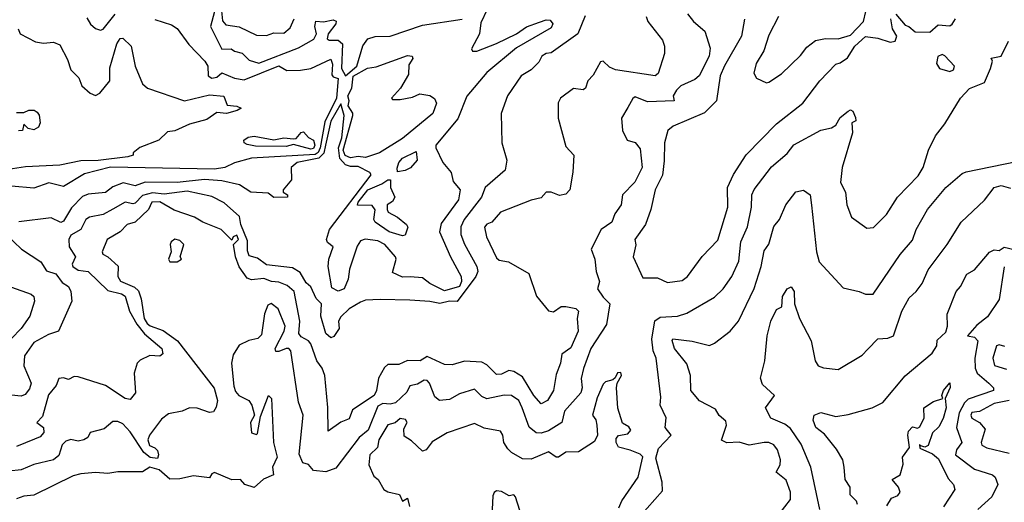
# Model space of a CAD drawing. Extents: x 1995148 to 2088947, y 769131 to 906009.
# Tile 152 of 256: x 2015488 to 2019466, y 807143 to 809092. Entities that reach past the tile are written whole.
import ezdxf

# ---------------------------------------------------------------- set-up
doc = ezdxf.new("R2010")
doc.units = 0

msp = doc.modelspace()

# ---------------------------------------------------------------- linework, layer by layer
at = {"layer": '0CON05XD'}
for points in [[(2016300.5, 809155), (2016307.9, 809087.9), (2016320.8, 809070.8), (2016375, 809062.7), (2016445, 809028.9), (2016485, 809028.1), (2016515, 809039.1), (2016555, 809038.1), (2016581.1, 809058.9), (2016597.3, 809095)], [(2018186.1, 809116.1), (2018210, 809085), (2018255.8, 809045.8), (2018277.3, 808977.3), (2018273.8, 808945), (2018233.1, 808865), (2018215, 808850.6), (2018158.8, 808825), (2018142.1, 808807.9), (2018127.5, 808785), (2018132.5, 808765), (2018025, 808760), (2017975, 808780), (2017965, 808773.3), (2017945, 808737.5), (2017920, 808695), (2017923.3, 808645), (2017942, 808605), (2017975, 808596.2), (2017995, 808571.2), (2018002.2, 808495), (2017973.8, 808436.2), (2017923.8, 808385), (2017918, 808345), (2017892.3, 808307.7), (2017880, 808275), (2017836.7, 808245), (2017796.9, 808165), (2017812.1, 808125), (2017816.9, 808075), (2017830, 808035), (2017822.5, 808005), (2017845, 807971.1), (2017872.3, 807945), (2017859.1, 807860.9), (2017795.6, 807765), (2017765.9, 807684.1), (2017757, 807643), (2017760.8, 807605), (2017755.4, 807585), (2017688.9, 807511.1), (2017678.2, 807465), (2017625, 807431.4), (2017595, 807421.9), (2017574.2, 807424.2), (2017546.2, 807446.2), (2017518.5, 807525), (2017504.5, 807554.5), (2017475, 807574.2), (2017445, 807575.6), (2017375, 807560.6), (2017355, 807570.6), (2017325, 807600), (2017265, 807581.4), (2017225, 807558.6), (2017184.4, 807554.4), (2017165, 807568.8), (2017143.5, 807625), (2017135, 807635.3), (2017122.9, 807637.1), (2017095, 807620.6), (2017065, 807614.2), (2017052.1, 807587.9), (2017006.7, 807545), (2016985, 807539.2), (2016955, 807541.8), (2016935, 807531.5), (2016895.9, 807435), (2016859.5, 807405), (2016765, 807280.8), (2016725, 807266.2), (2016675, 807272), (2016655.6, 807295.6), (2016632.2, 807302.2), (2016617.3, 807337.3), (2016633.3, 807495), (2016615, 807547.5), (2016583.5, 807755), (2016575, 807764.4), (2016565, 807764.6), (2016535, 807752.5), (2016522.5, 807752.5), (2016520.6, 807765), (2016556.9, 807835), (2016560.6, 807855), (2016532, 807925), (2016503.9, 807946.1), (2016491.2, 807938.8), (2016477.5, 807905), (2016465, 807820), (2016450, 807805), (2016413.6, 807796.4), (2016375, 807777.5), (2016351.4, 807738.6), (2016344.5, 807705), (2016353, 807613), (2016360.5, 807590.5), (2016374.2, 807574.2), (2016413.9, 807553.9), (2016425.8, 807535.8), (2016437.5, 807495), (2016421.2, 807465), (2016424.3, 807424.3), (2016445, 807416.7), (2016449.2, 807420.8), (2016460.7, 807489.3), (2016493.3, 807575), (2016505, 807562.5), (2016513.5, 807385), (2016528.8, 807325), (2016510, 807285), (2016513.3, 807255), (2016473.3, 807236.7), (2016435, 807203.3), (2016397.5, 807215), (2016380, 807235), (2016345, 807234), (2016275, 807263.3), (2016265, 807258.8), (2016255, 807242.5), (2016190.1, 807249.9), (2016135, 807238.5), (2016095, 807236.7), (2016051.9, 807275), (2016014.6, 807285.4), (2015985, 807266.2), (2015885, 807267.1), (2015845, 807259.4), (2015795, 807263.1), (2015735, 807258.1), (2015705, 807250), (2015545, 807172.2), (2015505, 807167.8), (2015475, 807156.9)], [(2015759.7, 809099.7), (2015774.4, 809074.4), (2015795, 809055.8), (2015815, 809050), (2015825, 809054), (2015874.5, 809115)], [(2016275.8, 809125), (2016259.6, 809065), (2016305, 808973.1), (2016343.3, 808975), (2016355.5, 808965.5), (2016387, 808957), (2016415, 808928.9), (2016455, 808916.7), (2016615, 808977.8), (2016676.5, 809013.5), (2016687.5, 809035), (2016680.8, 809065), (2016684.4, 809085.6), (2016715, 809083.3), (2016755, 809091.9), (2016766.4, 809086.4), (2016765.5, 809075), (2016734.5, 809035), (2016730, 809015), (2016739.2, 809009.2), (2016775, 809009.5), (2016793, 808995), (2016789, 808895), (2016805, 808865.3), (2016850.7, 808905), (2016875, 808985.8), (2016895, 809014.4), (2016925, 809024.4), (2016985, 809025.7), (2017115, 809070), (2017275.3, 809094.7)], [(2017376.2, 809133.8), (2017351.3, 809078.7), (2017345.8, 809035), (2017313.8, 808975), (2017317.5, 808965), (2017335, 808964.5), (2017415, 808995.7), (2017495.3, 809034.7), (2017535, 809063.6), (2017587.6, 809082.4), (2017615, 809091.7), (2017630.7, 809090.7), (2017641.5, 809075), (2017635, 809058.8), (2017495, 808978.4), (2017375, 808878.2), (2017295, 808782.9), (2017258.2, 808691.8), (2017170, 808585), (2017169.2, 808575), (2017198.2, 808515), (2017231.8, 808475), (2017239.3, 808439.2), (2017267.1, 808405), (2017260.6, 808365), (2017191.4, 808268.6), (2017184.4, 808235), (2017228.2, 808135), (2017271.5, 808055), (2017273.3, 808035), (2017265.2, 808015), (2017205, 807997.3), (2017145, 808026.5), (2017115, 808050), (2017066, 808054), (2017035, 808052.9), (2016995, 808070.8), (2017008.8, 808125), (2017006.2, 808135), (2016963.5, 808185), (2016935, 808198.7), (2016883.6, 808206.4), (2016865, 808199.2), (2016852.1, 808177.9), (2016820.3, 808085), (2016815.2, 808044.7), (2016798.8, 808005), (2016775, 807996.5), (2016749.1, 808009.1), (2016734.7, 808095), (2016737.6, 808125), (2016754.4, 808175), (2016731.8, 808191.8), (2016728.2, 808205), (2016740.4, 808245), (2016908, 808465), (2016902.5, 808475), (2016855, 808499.4), (2016825, 808498.7), (2016805, 808506.2), (2016781.4, 808531.4), (2016776, 808575), (2016789.7, 808615), (2016799.7, 808705), (2016785, 808752.1), (2016745, 808681.8), (2016724.2, 808585.8)], [(2018505, 808836.7), (2018515, 808840), (2018565, 808874), (2018642.2, 808947.8), (2018668.3, 808981.7), (2018702.4, 809007.6), (2018743.5, 809016.5), (2018795, 809014.2), (2018845, 809030), (2018896.4, 809085), (2018906.2, 809125)], [(2019027.5, 809115), (2019065, 809070), (2019080, 809065), (2019105, 809042.5), (2019165, 809041.2), (2019198.3, 809071.7), (2019245, 809067.5), (2019255, 809073.3), (2019268, 809095)], [(2018019.2, 809105), (2018026.2, 809085), (2018085, 809009.2), (2018093.1, 808985), (2018092.9, 808955), (2018067.6, 808875), (2018055, 808864.7), (2017895, 808889.2), (2017870.3, 808900.3), (2017845, 808924), (2017835, 808921.2), (2017805, 808867.5), (2017782.9, 808845), (2017773.3, 808815), (2017765, 808808.8), (2017725, 808813.8), (2017673.3, 808775), (2017663.9, 808756.1), (2017663.3, 808695), (2017695, 808580), (2017726.7, 808545), (2017723.3, 808476.7), (2017710, 808405), (2017695, 808388), (2017668.3, 808381.7), (2017635, 808395.5), (2017615, 808395.5), (2017595, 808372.5), (2017555, 808362.9), (2017431.2, 808315), (2017396.2, 808275), (2017375, 808265.8), (2017365.6, 808254.4), (2017373.5, 808215), (2017415, 808130), (2017425, 808121.4), (2017462.5, 808115), (2017545, 808067.5), (2017575.5, 807975.5), (2017625, 807916.7), (2017645, 807912), (2017675, 807933.8), (2017695, 807934), (2017735, 807926.2), (2017746, 807915), (2017740, 807885), (2017744.3, 807835), (2017715, 807767.5), (2017678.9, 807741.1), (2017672.7, 807705), (2017655, 807660), (2017644.6, 807595.4), (2017620, 807555), (2017595, 807540.8), (2017565.3, 807575), (2017520, 807650), (2017485, 807672), (2017464.5, 807675.5), (2017435, 807661.1), (2017415, 807660), (2017375, 807698.1), (2017355, 807709.1), (2017285, 807712.9), (2017235, 807698.6), (2017205, 807699.2), (2017135, 807732.5), (2017106, 807714), (2017055, 807715.8), (2017020.3, 807699.7), (2016975, 807699.2), (2016962.2, 807687.8), (2016938.2, 807645), (2016930, 807595), (2016920.8, 807575), (2016833.3, 807516.7), (2016819.1, 807480.9), (2016785, 807467.1), (2016735, 807430), (2016733.4, 807526.6), (2016720.4, 807655), (2016710.5, 807685), (2016688.9, 807715), (2016665, 807783.8), (2016655, 807796), (2016625, 807811.9), (2016615.6, 807825), (2016619.4, 807875), (2016597.3, 807995), (2016568.5, 808018.5), (2016535, 808032.2), (2016505, 808035.5), (2016475, 808047.1), (2016425, 808041.3), (2016407.9, 808047.9), (2016375, 808094.6), (2016360, 808135), (2016352, 808185), (2016371.8, 808205), (2016365, 808222.5), (2016351.4, 808215), (2016345, 808202.5), (2016302.5, 808245), (2016228.5, 808275), (2016195.1, 808295.1), (2016112.9, 808322.9), (2016053.9, 808356.1), (2016022.5, 808355), (2016008.8, 808325), (2015955.2, 808274.8), (2015922.5, 808265), (2015894.2, 808235), (2015842, 808205), (2015821.2, 808155), (2015823.8, 808145), (2015845, 808134), (2015886.6, 808096.6), (2015884.3, 808055), (2015895, 808036), (2015952.2, 808012.2), (2015967.8, 807997.8), (2015979.8, 807965), (2015990.9, 807885), (2016003.9, 807865), (2016015, 807855.3), (2016067.4, 807837.4), (2016125.9, 807795.9), (2016274.5, 807604.5), (2016287.4, 807555), (2016282.3, 807527.8), (2016270.7, 807509.3), (2016254.5, 807505.5), (2016205, 807523.6), (2016175, 807524.5), (2016145, 807511.5), (2016089, 807501), (2016061.2, 807478.8), (2016012.7, 807415), (2016006, 807395), (2016012.4, 807372.4), (2016035, 807363.4), (2016045, 807352.3), (2016049.8, 807335), (2016045, 807319.7), (2016015, 807324.8), (2015989.4, 807345), (2015935, 807428.1), (2015905, 807460.8), (2015885, 807470), (2015865, 807470), (2015829.5, 807440.5), (2015772.5, 807425), (2015763.3, 807405), (2015747.5, 807395), (2015725, 807390), (2015695, 807397.1), (2015675, 807390.8), (2015660, 807375), (2015647.1, 807332.9), (2015625, 807315.5), (2015545, 807295.5), (2015495, 807274.5), (2015445, 807269.1)], [(2016035, 809092.2), (2016101.7, 809071.7), (2016125, 809056.7), (2016171.2, 808991.2), (2016236.7, 808925), (2016248, 808905), (2016250, 808865), (2016265, 808855.4), (2016285, 808859.6), (2016305, 808878), (2016355.9, 808855.9), (2016395, 808848.6), (2016535, 808905.5), (2016567.3, 808887.3), (2016622.2, 808887.8), (2016665, 808895.6), (2016745, 808932), (2016752.5, 808912.5), (2016749.1, 808869.1), (2016755, 808861.1), (2016775.3, 808855), (2016768.6, 808775), (2016720.9, 808679.2), (2016702.7, 808575), (2016693.7, 808556.3), (2016681.8, 808548.2), (2016425, 808532.5), (2016356.6, 808513.4), (2016317.5, 808495), (2016275, 808488.8), (2015855, 808496), (2015750.3, 808469.7), (2015665, 808418.1), (2015606.3, 808433.7), (2015545, 808412.1), (2015455, 808419.4)], [(2017772, 809108), (2017743.3, 809035), (2017635, 808958.8), (2017615, 808955.8), (2017597.5, 808945), (2017585, 808920), (2017555, 808890), (2017514.1, 808865.9), (2017459.4, 808785), (2017432.7, 808712.7), (2017436, 808595), (2017456.7, 808525), (2017450, 808485), (2017369.2, 808415), (2017353.5, 808375), (2017283.5, 808285), (2017270, 808255), (2017270.9, 808225), (2017285, 808186), (2017335.3, 808095.3), (2017338.6, 808075), (2017331.2, 808055), (2017255, 807954), (2017225, 807956.1), (2017185, 807946.3), (2017145.4, 807954.6), (2017065, 807959.1), (2016945, 807962.9), (2016885, 807959.2), (2016865, 807952), (2016819.2, 807925), (2016785, 807892), (2016775.7, 807875), (2016779.2, 807845), (2016757.2, 807812.8), (2016745, 807806.9), (2016725.5, 807825), (2016705.2, 807895), (2016707.3, 807945), (2016686.6, 807966.6), (2016665, 808013.3), (2016645, 808030), (2016621.9, 808071.9), (2016590.1, 808090.1), (2016485, 808102.7), (2016448.6, 808128.6), (2016415, 808138), (2016408.1, 808158.1), (2016408.5, 808198.5), (2016382, 808265), (2016376.8, 808296.8), (2016315, 808352.7), (2016265, 808377.6), (2016165, 808399.7), (2016072.3, 808387.8), (2016025, 808393), (2015985, 808382.8), (2015955, 808351.4), (2015945, 808347.9), (2015915, 808355.6), (2015865, 808326.8), (2015825, 808306), (2015770, 808295), (2015755.7, 808285), (2015735.8, 808245), (2015695, 808222.5), (2015687.5, 808205), (2015688.4, 808175), (2015714.1, 808135), (2015700, 808105), (2015703.1, 808095), (2015725, 808081.2), (2015765, 808075.6), (2015845, 807998.2), (2015900, 807985), (2015915, 807975.7), (2015932.1, 807915), (2015962.3, 807862.3), (2015993.2, 807823.2), (2016062, 807765), (2016066.7, 807743.3), (2016055, 807733.3), (2016013.6, 807736.4), (2015975, 807717.5), (2015962.5, 807705), (2015951.2, 807665), (2015956.7, 807585), (2015935, 807558.8), (2015915, 807562.5), (2015835.7, 807615), (2015725, 807650), (2015708.8, 807651.2), (2015685, 807638.8), (2015665, 807646.2), (2015646.4, 807643.6), (2015636.2, 807615), (2015605, 807577.5), (2015580.7, 807489.3), (2015557.5, 807465), (2015584, 807445), (2015586.2, 807425), (2015571.8, 807408.2), (2015547.9, 807397.9), (2015475, 807368.1)], [(2018415.9, 809094.1), (2018404.3, 809025), (2018335, 808905.8), (2018317.7, 808865), (2018302.5, 808765), (2018254.2, 808715.8), (2018127.6, 808662.4), (2018106.2, 808645), (2018092.5, 808595), (2018092.1, 808522.1), (2018085.3, 808464.7), (2018054.7, 808405), (2018037.3, 808325), (2018016.1, 808265), (2017973.1, 808205), (2017977.3, 808182.7), (2017966, 808135), (2018005, 808050), (2018065, 808050), (2018105, 808031.4), (2018165, 808038.6), (2018186, 808055), (2018245, 808136.2), (2018308.3, 808201.7), (2018348.2, 808335), (2018346.9, 808415), (2018372.4, 808467.6), (2018423.1, 808546.9), (2018545, 808671.4), (2018652, 808755), (2018720.8, 808845), (2018785, 808912), (2018802.2, 808917.8), (2018832.6, 808937.4), (2018862.3, 808985), (2018905, 809024.6), (2018955, 809017.2), (2019005, 809001.1), (2019024.3, 809005.7), (2019031.2, 809025), (2019013.8, 809055), (2019007.5, 809095)], [(2018553.3, 809105), (2018515, 809029.2), (2018494.1, 808965.9), (2018463.3, 808915), (2018454.2, 808875.8), (2018465, 808855.7), (2018505, 808836.7)], [(2015482.5, 809055), (2015490, 809035), (2015552.6, 809002.6), (2015585, 808997.4), (2015625, 809001), (2015650.1, 808990.1), (2015681.5, 808931.5), (2015695, 808890), (2015727.6, 808857.6), (2015740, 808825), (2015772.8, 808795), (2015795, 808786.3), (2015812.1, 808795), (2015852.3, 808845), (2015852.9, 808897.1), (2015880.2, 808995), (2015894.1, 809015.9), (2015905, 809017.5), (2015938.9, 808985), (2015954.4, 808905), (2015985, 808833.3), (2016005, 808816), (2016154.3, 808764.3), (2016255, 808788), (2016313.2, 808783.2)], [(2017991.9, 807085), (2018085, 807190), (2018084.1, 807225), (2018058.3, 807321.7), (2018069.4, 807360.6), (2018120, 807415), (2018095.8, 807445), (2018099.4, 807485), (2018075.8, 807535), (2018077.9, 807567.9), (2018059.4, 807725), (2018047.1, 807755), (2018042, 807802), (2018054.1, 807875.9), (2018075, 807890.4), (2018145, 807894.4), (2018183, 807907), (2018295, 807972), (2018330, 808005), (2018365.4, 808054.6), (2018392.9, 808117.1), (2018401.8, 808195), (2018428.2, 808255), (2018444.5, 808335), (2018445.6, 808385), (2018455, 808406), (2018525, 808498), (2018588.3, 808551.7), (2018615, 808587.1), (2018725, 808645.8), (2018767.5, 808655), (2018785, 808666.7), (2018803.2, 808696.8), (2018835, 808723.3), (2018845, 808727.5), (2018853.3, 808723.3), (2018865, 808697.5), (2018866.1, 808683.9), (2018850, 808675), (2018853.1, 808635), (2018811.1, 808495), (2018804.4, 808435), (2018824, 808395), (2018830, 808345), (2018848.8, 808295), (2018910.5, 808250.5), (2018937.3, 808252.7), (2018990, 808305), (2019034.7, 808375.3), (2019118.2, 808461.8), (2019137.5, 808495), (2019160, 808565), (2019187.2, 808622.8), (2019225, 808671.4), (2019289.1, 808775), (2019325, 808814.3), (2019385, 808838.8), (2019410, 808895), (2019417.5, 808925), (2019413, 808937), (2019452.5, 808945), (2019482, 809005)], [(2016825, 808534.6), (2016803.6, 808543.6), (2016795.6, 808565), (2016833.5, 808705), (2016834.6, 808715), (2016815, 808744.4), (2016818.7, 808765), (2016814.3, 808785), (2016829.5, 808815), (2016835, 808864.1), (2016893.4, 808896.6), (2016928.1, 808901.9), (2017055, 808947.2), (2017073.3, 808945), (2017076.2, 808935), (2017060.7, 808909.3), (2017059.5, 808870.5), (2017026.2, 808815), (2016990, 808775), (2016995, 808770), (2017025, 808769.2), (2017075, 808778.6), (2017105, 808792.5), (2017145.5, 808785.5), (2017163.6, 808773.7), (2017172.4, 808755), (2017157.3, 808712.7), (2017035, 808612.4), (2016942.5, 808555), (2016885, 808535.8), (2016855, 808539.5), (2016825, 808534.6)], [(2019245, 808882.9), (2019260, 808890), (2019264.2, 808905), (2019225, 808946), (2019215, 808951.2), (2019196.7, 808943.3), (2019191.2, 808915), (2019204, 808895), (2019245, 808882.9)], [(2016313.2, 808783.2), (2016326.4, 808746.4), (2016365, 808743.3), (2016382.5, 808735), (2016367.5, 808725), (2016323.9, 808713.9), (2016285, 808716.7), (2016245, 808688.8), (2016175, 808670), (2016115, 808643.3), (2016085, 808638.8), (2016050, 808605), (2015974.1, 808575.9), (2015947.5, 808555), (2015947.5, 808545), (2015925, 808538), (2015805, 808523.1), (2015735, 808522.7), (2015650, 808505), (2015512.5, 808497.5), (2015335, 808470.4)], [(2015475, 808717.5), (2015505, 808717.5), (2015525, 808726.7), (2015546.4, 808726.4), (2015559.3, 808719.3), (2015567, 808707), (2015571.2, 808675), (2015565, 808657.5), (2015545, 808647.5), (2015523, 808653), (2015505, 808670), (2015500, 808645), (2015483.3, 808643.3)], [(2016665, 808569.4), (2016595, 808588), (2016565, 808580), (2016441.5, 808581.5), (2016407.5, 808587.5), (2016395.6, 808595), (2016393.5, 808605), (2016412, 808618), (2016435, 808622.2), (2016515, 808607.2), (2016555, 808614.6), (2016595, 808610.8), (2016605, 808612.5), (2016625, 808636.9), (2016635, 808639.4), (2016655, 808616.4), (2016675.2, 808605.2), (2016681.1, 808585), (2016675, 808572.2), (2016665, 808569.4)], [(2016724.2, 808585.8), (2016716.5, 808553.5), (2016697.3, 808532.7), (2016608.8, 808515), (2016584.4, 808495.6), (2016586.2, 808445), (2016552.5, 808405), (2016552.5, 808395), (2016570, 808385), (2016570, 808375), (2016515, 808373.6), (2016492, 808392), (2016422.5, 808395), (2016375.8, 808425.8), (2016305, 808441.9), (2016235, 808446.4), (2016125, 808434.3), (2015995, 808435.6), (2015955, 808420.9), (2015907.1, 808432.9), (2015865, 808417.8), (2015835.2, 808394.7), (2015765, 808388), (2015742.2, 808377.8), (2015697.5, 808332.5), (2015665, 808278.8), (2015655, 808273.8), (2015615, 808292), (2015485, 808276.2)], [(2017015, 808477.5), (2017012.6, 808492.6), (2017020.5, 808515), (2017035, 808532.6), (2017089.5, 808559.5), (2017093.8, 808525), (2017066.6, 808493.4), (2017045, 808482.9), (2017015, 808477.5)], [(2018556, 807095), (2018602.2, 807155), (2018601.8, 807185), (2018585, 807232.5), (2018543.8, 807265), (2018560.4, 807295), (2018561.5, 807315), (2018549.6, 807355), (2018535, 807375.4), (2018515, 807384.6), (2018495, 807385.3), (2018434.4, 807374.4), (2018395, 807386.7), (2018345, 807383.3), (2018323.8, 807393.8), (2018343.3, 807455), (2018340.5, 807470.5), (2018314.4, 807494.4), (2018299.7, 807519.7), (2018235, 807552.9), (2018199.2, 807595), (2018198.1, 807655), (2018182.8, 807702.8), (2018133.6, 807765), (2018123.5, 807796.5), (2018126.4, 807803.6), (2018204.6, 807794.6), (2018275, 807777.1), (2018294.4, 807785.6), (2018358.8, 807835), (2018391.4, 807875), (2018455, 808006.2), (2018483.9, 808096.1), (2018495, 808158.8), (2018514.5, 808185.5), (2018535, 808256.7), (2018557.5, 808285), (2018582.5, 808345), (2018623.2, 808396.8), (2018655, 808403.8), (2018681.2, 808385), (2018687.1, 808342.9), (2018707.1, 808155), (2018718, 808115), (2018815, 808008.8), (2018880, 807995), (2018905, 807983.8), (2018936.1, 807983.9), (2019045.5, 808144.5), (2019095, 808201.2), (2019109.2, 808245), (2019155.7, 808325), (2019230, 808415), (2019295, 808470.8), (2019311.8, 808478.2), (2019515, 808519.2)], [(2017035, 808218.8), (2016981.2, 808235), (2016924.7, 808274.7), (2016919.5, 808285), (2016924.2, 808324.2), (2016911.9, 808341.9), (2016853.3, 808343.3), (2016856, 808355), (2016895, 808405.1), (2016951.2, 808428.8), (2016975, 808445.7), (2016986.7, 808445), (2016986.7, 808415), (2017003.3, 808375), (2016995, 808357.5), (2016972.5, 808345), (2016972.5, 808325), (2016977.5, 808315), (2017015, 808294.5), (2017051.4, 808265), (2017055.8, 808254.2), (2017045, 808222.5), (2017035, 808218.8)], [(2018720, 807115), (2018684.7, 807284.7), (2018645, 807378.6), (2018601.5, 807441.5), (2018579.5, 807459.5), (2018523.2, 807483.2), (2018501.2, 807525), (2018536.7, 807575), (2018489.5, 807619.5), (2018481.2, 807645), (2018498.8, 807715), (2018507.5, 807815), (2018521.9, 807875), (2018545, 807922.5), (2018567, 807933), (2018570, 807975), (2018588, 808005), (2018605, 808013.8), (2018617.1, 807995), (2018618.8, 807945), (2018638, 807885), (2018686, 807795), (2018701.2, 807715), (2018713.3, 807695), (2018735.8, 807685.8), (2018795, 807679.1), (2018891.9, 807738.1), (2018915, 807762), (2018955, 807803.3), (2018995, 807806), (2019017.5, 807815), (2019051.5, 807915), (2019081.1, 807968.9), (2019110, 807995), (2019133.2, 808026.8), (2019158, 808082), (2019235, 808183.8), (2019292, 808275), (2019385, 808364), (2019425, 808414.4), (2019452.7, 808422.7), (2019491.2, 808411.2)], [(2015433.3, 808225), (2015495.9, 808165.9), (2015573.9, 808113.9), (2015597.4, 808077.4), (2015635, 808066.2), (2015660.3, 808030.3), (2015685.2, 808015.2), (2015695.2, 807995.2), (2015699, 807955), (2015645.3, 807834.7), (2015605, 807820.6), (2015545, 807788.1), (2015507.8, 807735), (2015505.4, 807695), (2015535.3, 807625), (2015528.1, 807601.9), (2015511.1, 807578.9), (2015495, 807571.9), (2015455, 807575.7)], [(2016125, 808114.4), (2016142.5, 808125), (2016136.7, 808135), (2016151.2, 808185), (2016135, 808200), (2016115, 808206.2), (2016100, 808195), (2016096.7, 808185), (2016100, 808155), (2016089.2, 808125), (2016095, 808114.6), (2016125, 808114.4)], [(2018872.9, 807135), (2018868.3, 807148.3), (2018843.3, 807173.3), (2018843.1, 807205), (2018822.3, 807235), (2018819.1, 807285), (2018812.9, 807315), (2018787.6, 807357.6), (2018738.7, 807418.7), (2018704.5, 807445), (2018693.8, 807475), (2018697.5, 807495), (2018725, 807505.6), (2018785, 807489.2), (2018835, 807497.5), (2018932.5, 807525), (2018975, 807546.2), (2019065, 807654.2), (2019173.8, 807745), (2019193.3, 807775), (2019195, 807797.5), (2019230, 807830), (2019236, 807855), (2019235, 807902.5), (2019270.6, 807995), (2019288.6, 808015), (2019314, 808065), (2019345, 808082), (2019406.4, 808153.6), (2019425, 808162.5), (2019445, 808160), (2019465, 808173.3), (2019505, 808164)], [(2019465.7, 808094.3), (2019445, 807962.5), (2019397.1, 807892.9), (2019355, 807859.1), (2019317.5, 807815), (2019345, 807810), (2019359.1, 807795), (2019346.9, 807725), (2019348.5, 807685), (2019355.5, 807665), (2019403.3, 807625), (2019421.4, 807605), (2019422.5, 807595), (2019320.3, 807559.7), (2019304.8, 807545.2), (2019282.9, 807505), (2019272.9, 807445), (2019293.6, 807385), (2019273.1, 807355), (2019269.1, 807335), (2019345, 807277.8), (2019418, 807255), (2019429.2, 807245), (2019440, 807215), (2019415.6, 807165), (2019358.1, 807115)], [(2015455, 808012.7), (2015535, 807984.4), (2015545.5, 807975), (2015547.9, 807955), (2015528.8, 807895), (2015494.4, 807845), (2015375.4, 807724.6)], [(2019468.1, 807771.9), (2019445, 807779.6), (2019433.6, 807775), (2019419.1, 807725), (2019425.5, 807695.5), (2019475, 807680.6)], [(2017908.7, 807121.3), (2017920.9, 807149.1), (2017986.2, 807245), (2018005, 807327.5), (2017995, 807338), (2017954.6, 807354.6), (2017906.7, 807366.7), (2017897.5, 807385), (2017898.3, 807401.7), (2017907.5, 807412.5), (2017945, 807420), (2017957.5, 807435), (2017948.8, 807448.8), (2017923, 807463), (2017904.1, 807524.1), (2017898.8, 807605), (2017902.5, 807625), (2017920, 807655), (2017917, 807667), (2017903.6, 807666.4), (2017893.6, 807646.4), (2017885, 807637.5), (2017855, 807630), (2017845, 807620), (2017821.2, 807565), (2017802.5, 807495), (2017815.9, 807475.9), (2017820, 807455), (2017822.5, 807415), (2017810.7, 807389.3), (2017745, 807347.5), (2017695, 807346.2), (2017665, 807326.2), (2017655, 807326.2), (2017625, 807346.7), (2017555, 807318), (2017519.6, 807319.6), (2017474.6, 807344.6), (2017459.7, 807359.7), (2017444.3, 807385), (2017440, 807415), (2017430.6, 807430.6), (2017365, 807442.5), (2017325, 807461.4), (2017215.8, 807424.2), (2017155, 807388), (2017130, 807355), (2017115, 807350), (2017071.7, 807391.7), (2017041.1, 807411.1), (2017040, 807440), (2017053.8, 807465), (2017047.5, 807477.5), (2017025, 807481.9), (2017005.5, 807464.5), (2016975, 807455.6), (2016939.2, 807395), (2016934.3, 807365), (2016902.5, 807335), (2016898.1, 807295), (2016918.8, 807248.8), (2016935.8, 807235.8), (2016959.2, 807195), (2016975, 807185.6), (2017022.5, 807175), (2017035, 807147.5), (2017055, 807160), (2017063.6, 807126.4)], [(2018991.2, 807128.8), (2019010.5, 807159.5), (2019035, 807171.4), (2019045.4, 807184.6), (2019038.6, 807205), (2019012.5, 807235), (2019045.5, 807254.5), (2019057, 807297), (2019053.8, 807325), (2019083.3, 807365), (2019075.8, 807415), (2019079.1, 807430.9), (2019095, 807448.8), (2019115, 807442.5), (2019125, 807447.5), (2019141.4, 807485), (2019140, 807525), (2019179.3, 807550.7), (2019217, 807563), (2019213.8, 807575), (2019220, 807595), (2019245, 807625.8), (2019247.6, 807607.6), (2019227.1, 807562.9), (2019231.1, 807525), (2019218.8, 807481.2), (2019201.2, 807448.8), (2019175, 807424.4), (2019157.8, 807372.2), (2019145, 807365.8), (2019128.3, 807371.7), (2019123, 807377), (2019125, 807362.5), (2019175, 807339.2), (2019199.4, 807319.4), (2019239.3, 807239.3), (2019260.6, 807215), (2019265.8, 807195), (2019220, 807125)], [(2019485, 807554.6), (2019425, 807542.5), (2019365, 807510), (2019335, 807506.5), (2019330.9, 807495), (2019335, 807482.9), (2019365, 807465.8), (2019388.3, 807438.3), (2019372.1, 807385), (2019375, 807374.3), (2019395, 807363.5), (2019485, 807342.3)], [(2017435, 806910), (2017545, 806914.6), (2017565, 806918.1), (2017586, 806935), (2017610.5, 807009.5), (2017633.8, 807025), (2017633.3, 807035), (2017625, 807040), (2017615, 807036), (2017605, 807022.5), (2017555, 807020), (2017535, 807026), (2017491.2, 807165), (2017485, 807173.3), (2017465, 807170), (2017435, 807187.1), (2017415, 807190), (2017405, 807183.3), (2017400.2, 807169.8), (2017397.6, 807115), (2017399.3, 807005), (2017413.6, 806955), (2017414, 806924), (2017435, 806910)]]:
    msp.add_lwpolyline(points, dxfattribs=at)

doc.saveas('drawing.dxf')
